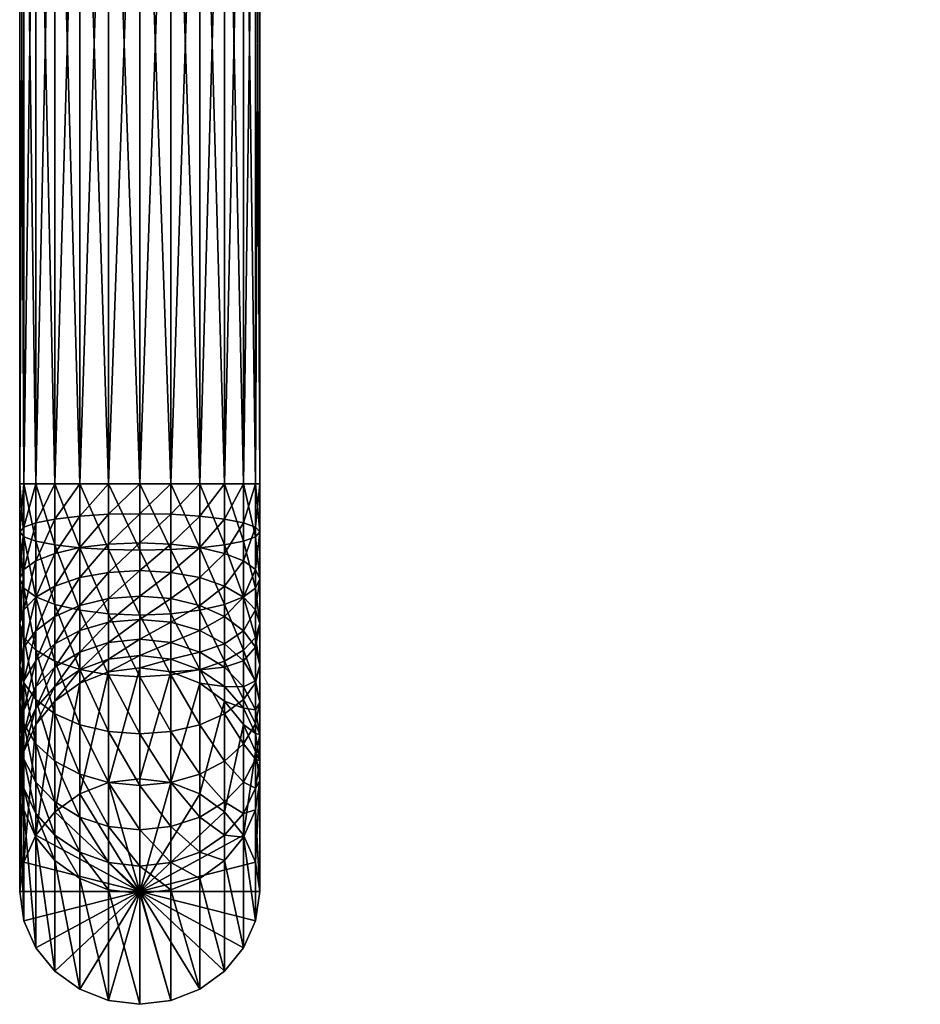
# Model space of a CAD drawing. Extents: x -0.023 to 0.08, y -0.164 to 0.023.
# Tile 1 of 32: x -0.012 to 0.074, y -0.164 to -0.07. Entities that reach past the tile are written whole.
import ezdxf

# ---------------------------------------------------------------- set-up
doc = ezdxf.new("R2010")
doc.units = 0
doc.layers.add('mesh', color=7, linetype='CONTINUOUS')

msp = doc.modelspace()

# ---------------------------------------------------------------- meshes
at = {"layer": 'mesh'}
mesh = msp.add_polyface(dxfattribs=at)
corners = [(0.002791, -0.030641, 0.251412), (0.002791, -0.11431, 0.251412), (-0.00016, -0.030641, 0.2518), (0.00554, -0.11431, 0.250273), (0.00554, -0.030641, 0.250273), (0.007901, -0.11431, 0.248461), (0.007901, -0.030641, 0.248461), (0.009713, -0.11431, 0.2461), (0.007901, -0.030641, 0.232339), (0.007901, -0.11431, 0.232339), (0.009713, -0.030641, 0.2347), (0.00554, -0.11431, 0.230527), (0.00554, -0.030641, 0.230527), (0.002791, -0.11431, 0.229388), (0.002791, -0.030641, 0.229388), (-0.00016, -0.11431, 0.229), (-0.00016, -0.030641, 0.229), (-0.00311, -0.11431, 0.229388), (-0.00311, -0.030641, 0.229388), (-0.00586, -0.11431, 0.230527), (-0.00586, -0.030641, 0.230527), (-0.008221, -0.11431, 0.232339), (-0.008221, -0.030641, 0.232339), (-0.010033, -0.11431, 0.2347), (-0.010033, -0.030641, 0.2347), (-0.011172, -0.11431, 0.237449), (-0.011172, -0.030641, 0.237449), (-0.01156, -0.11431, 0.2404), (-0.01156, -0.030641, 0.2404), (-0.011172, -0.11431, 0.243351), (-0.011172, -0.030641, 0.243351), (-0.010033, -0.11431, 0.2461), (-0.010033, -0.030641, 0.2461), (-0.008221, -0.11431, 0.248461), (-0.008221, -0.030641, 0.248461), (-0.00586, -0.11431, 0.250273), (-0.00586, -0.030641, 0.250273), (-0.00311, -0.11431, 0.251412), (-0.00311, -0.030641, 0.251412), (-0.00016, -0.11431, 0.2518), (-0.00586, -0.120375, 0.249809), (-0.008221, -0.1201, 0.248018), (-0.010033, -0.119741, 0.245684), (-0.011172, -0.119322, 0.242967), (-0.01156, -0.118873, 0.240051), (-0.011172, -0.118425, 0.237135), (-0.010033, -0.118006, 0.234417), (-0.008221, -0.117647, 0.232084), (-0.00586, -0.117372, 0.230293), (-0.00311, -0.117198, 0.229167), (-0.00016, -0.117139, 0.228784), (0.002791, -0.117198, 0.229167), (0.00554, -0.117372, 0.230293), (0.007901, -0.117647, 0.232084), (0.009713, -0.11431, 0.2347), (0.007901, -0.1201, 0.248018), (0.00554, -0.120375, 0.249809)]
mesh.append_faces([[corners[k] for k in face] for face in [(0, 1, 2, 2), (0, 3, 1, 1), (4, 3, 0, 0), (4, 5, 3, 3), (6, 5, 4, 4), (6, 7, 5, 5), (8, 9, 10, 10), (8, 11, 9, 9), (12, 11, 8, 8), (12, 13, 11, 11), (14, 13, 12, 12), (14, 15, 13, 13), (16, 15, 14, 14), (16, 17, 15, 15), (18, 17, 16, 16), (18, 19, 17, 17), (20, 19, 18, 18), (20, 21, 19, 19), (22, 21, 20, 20), (22, 23, 21, 21), (24, 23, 22, 22), (24, 25, 23, 23), (26, 25, 24, 24), (26, 27, 25, 25), (28, 27, 26, 26), (28, 29, 27, 27), (30, 29, 28, 28), (30, 31, 29, 29), (32, 31, 30, 30), (32, 33, 31, 31), (34, 33, 32, 32), (34, 35, 33, 33), (36, 35, 34, 34), (36, 37, 35, 35), (38, 37, 36, 36), (38, 39, 37, 37), (2, 39, 38, 38), (2, 1, 39, 39), (40, 33, 35, 35), (41, 31, 33, 33), (42, 29, 31, 31), (43, 27, 29, 29), (44, 25, 27, 27), (45, 23, 25, 25), (46, 21, 23, 23), (47, 19, 21, 21), (48, 17, 19, 19), (49, 15, 17, 17), (50, 13, 15, 15), (51, 11, 13, 13), (52, 9, 11, 11), (53, 54, 9, 9), (55, 3, 5, 5), (56, 1, 3, 3)]])
mesh = msp.add_polyface(dxfattribs=at)
corners = [(0.009713, -0.030641, 0.2461), (0.009713, -0.11431, 0.2461), (0.007901, -0.030641, 0.248461), (0.010852, -0.11431, 0.243351), (0.010852, -0.030641, 0.243351), (0.01124, -0.11431, 0.2404), (0.01124, -0.030641, 0.2404), (0.010852, -0.11431, 0.237449), (0.010852, -0.030641, 0.237449), (0.009713, -0.11431, 0.2347), (0.009713, -0.030641, 0.2347), (0.007901, -0.11431, 0.232339), (0.009713, -0.118006, 0.234417), (0.010852, -0.118425, 0.237135), (0.01124, -0.118873, 0.240051), (0.010852, -0.119322, 0.242967), (0.009713, -0.119741, 0.245684), (0.007901, -0.11431, 0.248461), (0.073301, -0.051039, 0.12723), (0.073283, -0.050476, 0.128497), (0.073598, -0.050672, 0.128675), (0.073018, -0.050766, 0.127095), (0.07332, -0.051308, 0.125854), (0.073037, -0.051001, 0.125801), (0.072801, -0.050573, 0.124535), (0.07242, -0.049987, 0.125618), (0.072789, -0.050673, 0.125743), (0.072425, -0.049883, 0.124608), (0.072778, -0.04973, 0.122356), (0.072997, -0.050256, 0.128299), (0.07277, -0.050472, 0.12695), (0.072747, -0.050017, 0.128084), (0.072564, -0.050167, 0.126795), (0.072539, -0.049764, 0.127855), (0.073623, -0.050416, 0.121933), (0.07365, -0.051467, 0.124438), (0.07399, -0.051695, 0.124419), (0.073311, -0.050217, 0.122057), (0.073643, -0.051584, 0.125162), (0.073984, -0.051819, 0.125176), (0.073335, -0.051198, 0.124465), (0.073635, -0.051582, 0.125904), (0.073975, -0.051814, 0.125951), (0.073329, -0.051307, 0.125152), (0.073616, -0.051284, 0.127352), (0.07305, -0.050897, 0.124499), (0.073027, -0.049987, 0.122198), (0.073268, -0.049643, 0.129546), (0.073939, -0.050838, 0.128831), (0.073592, -0.050257, 0.129253), (0.073957, -0.051491, 0.127462)]
mesh.append_faces([[corners[k] for k in face] for face in [(0, 1, 2, 2), (0, 3, 1, 1), (4, 3, 0, 0), (4, 5, 3, 3), (6, 5, 4, 4), (6, 7, 5, 5), (8, 7, 6, 6), (8, 9, 7, 7), (10, 9, 8, 8), (10, 11, 9, 9), (12, 7, 9, 9), (13, 5, 7, 7), (14, 3, 5, 5), (15, 1, 3, 3), (16, 17, 1, 1), (18, 19, 20, 20), (21, 19, 18, 18), (22, 23, 21, 21), (24, 25, 26, 26), (24, 27, 25, 25), (28, 27, 24, 24), (29, 30, 31, 31), (32, 30, 26, 26), (32, 33, 30, 30), (25, 32, 26, 26), (34, 35, 36, 36), (34, 37, 35, 35), (35, 38, 39, 39), (35, 40, 38, 38), (37, 40, 35, 35), (38, 41, 42, 42), (38, 43, 41, 41), (40, 43, 38, 38), (18, 22, 21, 21), (18, 44, 22, 22), (20, 44, 18, 18), (24, 45, 46, 46), (26, 45, 24, 24), (26, 23, 45, 45), (30, 23, 26, 26), (30, 21, 23, 23), (29, 21, 30, 30), (29, 19, 21, 21), (47, 19, 29, 29), (47, 20, 19, 19), (48, 20, 49, 49), (48, 44, 20, 20), (41, 44, 50, 50), (41, 22, 44, 44), (43, 22, 41, 41), (43, 23, 22, 22), (40, 23, 43, 43), (40, 45, 23, 23), (37, 45, 40, 40), (37, 46, 45, 45)]])
mesh = msp.add_polyface(dxfattribs=at)
corners = [(-0.00016, -0.120608, 0.251318), (-0.00311, -0.11431, 0.251412), (-0.00016, -0.11431, 0.2518), (-0.00311, -0.120549, 0.250934), (-0.00586, -0.11431, 0.250273), (-0.00586, -0.120375, 0.249809), (-0.008221, -0.1201, 0.248018), (-0.008221, -0.11431, 0.248461), (-0.010033, -0.119741, 0.245684), (-0.010033, -0.11431, 0.2461), (-0.011172, -0.119322, 0.242967), (-0.011172, -0.11431, 0.243351), (-0.01156, -0.118873, 0.240051), (-0.01156, -0.11431, 0.2404), (-0.011172, -0.118425, 0.237135), (-0.011172, -0.11431, 0.237449), (-0.010033, -0.118006, 0.234417), (-0.010033, -0.11431, 0.2347), (-0.008221, -0.117647, 0.232084), (-0.008221, -0.11431, 0.232339), (-0.00586, -0.117372, 0.230293), (-0.00586, -0.11431, 0.230527), (-0.00311, -0.117198, 0.229167), (-0.00311, -0.11431, 0.229388), (-0.00016, -0.117139, 0.228784), (-0.00016, -0.11431, 0.229), (-0.00311, -0.12002, 0.22851), (-0.00016, -0.119903, 0.228139), (-0.00586, -0.120362, 0.229596), (-0.008221, -0.120907, 0.231324), (-0.010033, -0.121617, 0.233575), (-0.011172, -0.122444, 0.236198), (-0.01156, -0.123331, 0.239012), (-0.011172, -0.124218, 0.241826), (-0.010033, -0.125045, 0.244448), (-0.008221, -0.125755, 0.246699), (-0.00586, -0.1263, 0.248427), (-0.00311, -0.126642, 0.249513), (-0.00016, -0.126759, 0.249884), (-0.00311, -0.122708, 0.22743), (-0.00016, -0.122536, 0.227082), (-0.00586, -0.123212, 0.228452), (-0.008221, -0.124013, 0.230076), (-0.010033, -0.125057, 0.232194), (-0.011172, -0.126273, 0.23466), (-0.01156, -0.127578, 0.237306), (-0.011172, -0.128883, 0.239952), (-0.00311, -0.125201, 0.225954), (-0.00016, -0.124978, 0.225636), (-0.00586, -0.125854, 0.226887), (-0.008221, -0.126893, 0.228371)]
mesh.append_faces([[corners[k] for k in face] for face in [(0, 1, 2, 2), (3, 1, 0, 0), (3, 4, 1, 1), (5, 4, 3, 3), (6, 7, 5, 5), (8, 9, 6, 6), (10, 11, 8, 8), (12, 13, 10, 10), (14, 15, 12, 12), (16, 17, 14, 14), (18, 19, 16, 16), (20, 21, 18, 18), (22, 23, 20, 20), (24, 25, 22, 22), (24, 26, 27, 27), (22, 26, 24, 24), (22, 28, 26, 26), (20, 28, 22, 22), (20, 29, 28, 28), (18, 29, 20, 20), (18, 30, 29, 29), (16, 30, 18, 18), (16, 31, 30, 30), (14, 31, 16, 16), (14, 32, 31, 31), (12, 32, 14, 14), (12, 33, 32, 32), (10, 33, 12, 12), (10, 34, 33, 33), (8, 34, 10, 10), (8, 35, 34, 34), (6, 35, 8, 8), (6, 36, 35, 35), (5, 36, 6, 6), (5, 37, 36, 36), (3, 37, 5, 5), (3, 38, 37, 37), (0, 38, 3, 3), (27, 39, 40, 40), (26, 39, 27, 27), (26, 41, 39, 39), (28, 41, 26, 26), (28, 42, 41, 41), (29, 42, 28, 28), (29, 43, 42, 42), (30, 43, 29, 29), (30, 44, 43, 43), (31, 44, 30, 30), (32, 45, 31, 31), (33, 46, 32, 32), (40, 47, 48, 48), (39, 47, 40, 40), (39, 49, 47, 47), (41, 49, 39, 39), (42, 50, 41, 41)]])
mesh = msp.add_polyface(dxfattribs=at)
corners = [(-0.00016, -0.120608, 0.251318), (-0.00016, -0.11431, 0.2518), (0.002791, -0.120549, 0.250934), (0.002791, -0.117198, 0.229167), (0.002791, -0.11431, 0.229388), (-0.00016, -0.117139, 0.228784), (0.00554, -0.117372, 0.230293), (0.00554, -0.11431, 0.230527), (0.007901, -0.117647, 0.232084), (0.007901, -0.11431, 0.232339), (0.009713, -0.118006, 0.234417), (0.009713, -0.11431, 0.2347), (0.010852, -0.118425, 0.237135), (0.010852, -0.11431, 0.237449), (0.01124, -0.118873, 0.240051), (0.01124, -0.11431, 0.2404), (0.010852, -0.119322, 0.242967), (0.010852, -0.11431, 0.243351), (0.009713, -0.119741, 0.245684), (0.009713, -0.11431, 0.2461), (0.007901, -0.1201, 0.248018), (0.007901, -0.11431, 0.248461), (0.00554, -0.120375, 0.249809), (0.00554, -0.11431, 0.250273), (0.002791, -0.11431, 0.251412), (0.002791, -0.126642, 0.249513), (0.00554, -0.1263, 0.248427), (0.007901, -0.125755, 0.246699), (0.009713, -0.125045, 0.244448), (0.010852, -0.124218, 0.241826), (0.01124, -0.123331, 0.239012), (0.010852, -0.122444, 0.236198), (0.009713, -0.121617, 0.233575), (0.007901, -0.120907, 0.231324), (0.00554, -0.120362, 0.229596), (0.002791, -0.12002, 0.22851), (-0.00016, -0.119903, 0.228139), (-0.00016, -0.126759, 0.249884), (0.01124, -0.127578, 0.237306), (0.010852, -0.126273, 0.23466), (0.009713, -0.125057, 0.232194), (0.007901, -0.124013, 0.230076), (0.00554, -0.123212, 0.228452), (0.002791, -0.122708, 0.22743), (-0.00016, -0.122536, 0.227082), (0.007901, -0.126893, 0.228371), (0.00554, -0.125854, 0.226887), (0.002791, -0.125201, 0.225954), (-0.00016, -0.124978, 0.225636)]
mesh.append_faces([[corners[k] for k in face] for face in [(0, 1, 2, 2), (3, 4, 5, 5), (6, 7, 3, 3), (8, 9, 6, 6), (10, 11, 8, 8), (12, 13, 10, 10), (14, 15, 12, 12), (16, 17, 14, 14), (18, 19, 16, 16), (20, 21, 18, 18), (22, 23, 20, 20), (2, 24, 22, 22), (2, 1, 24, 24), (2, 25, 0, 0), (2, 26, 25, 25), (22, 26, 2, 2), (22, 27, 26, 26), (20, 27, 22, 22), (20, 28, 27, 27), (18, 28, 20, 20), (18, 29, 28, 28), (16, 29, 18, 18), (16, 30, 29, 29), (14, 30, 16, 16), (14, 31, 30, 30), (12, 31, 14, 14), (12, 32, 31, 31), (10, 32, 12, 12), (10, 33, 32, 32), (8, 33, 10, 10), (8, 34, 33, 33), (6, 34, 8, 8), (6, 35, 34, 34), (3, 35, 6, 6), (3, 36, 35, 35), (5, 36, 3, 3), (0, 25, 37, 37), (30, 38, 29, 29), (31, 39, 30, 30), (31, 40, 39, 39), (32, 40, 31, 31), (32, 41, 40, 40), (33, 41, 32, 32), (33, 42, 41, 41), (34, 42, 33, 33), (34, 43, 42, 42), (35, 43, 34, 34), (35, 44, 43, 43), (36, 44, 35, 35), (41, 45, 40, 40), (42, 46, 41, 41), (42, 47, 46, 46), (43, 47, 42, 42), (43, 48, 47, 47), (44, 48, 43, 43)]])
mesh = msp.add_polyface(dxfattribs=at)
corners = [(-0.011172, -0.122444, 0.236198), (-0.01156, -0.127578, 0.237306), (-0.011172, -0.126273, 0.23466), (-0.01156, -0.123331, 0.239012), (-0.011172, -0.128883, 0.239952), (-0.011172, -0.124218, 0.241826), (-0.010033, -0.130099, 0.242418), (-0.010033, -0.125045, 0.244448), (-0.008221, -0.131144, 0.244536), (-0.008221, -0.125755, 0.246699), (-0.00586, -0.131945, 0.246161), (-0.00586, -0.1263, 0.248427), (-0.00311, -0.132449, 0.247182), (-0.00311, -0.126642, 0.249513), (-0.00016, -0.132621, 0.247531), (-0.00016, -0.126759, 0.249884), (-0.00586, -0.123212, 0.228452), (-0.008221, -0.126893, 0.228371), (-0.00586, -0.125854, 0.226887), (-0.008221, -0.124013, 0.230076), (-0.010033, -0.128248, 0.230305), (-0.010033, -0.125057, 0.232194), (-0.011172, -0.129825, 0.232558), (-0.01156, -0.131517, 0.234975), (-0.011172, -0.133209, 0.237392), (-0.010033, -0.134786, 0.239644), (-0.008221, -0.136141, 0.241578), (-0.00016, -0.124978, 0.225636), (-0.00311, -0.127441, 0.224117), (-0.00016, -0.127172, 0.223836), (-0.00311, -0.125201, 0.225954), (-0.00586, -0.128228, 0.224939), (-0.008221, -0.129481, 0.226248), (-0.010033, -0.131114, 0.227953), (-0.011172, -0.133015, 0.22994), (-0.01156, -0.135055, 0.232071), (-0.00311, -0.129374, 0.221959), (-0.00016, -0.129066, 0.221723), (-0.00586, -0.130278, 0.222653), (-0.008221, -0.131715, 0.223756), (-0.010033, -0.133588, 0.225193), (-0.011172, -0.13577, 0.226867), (-0.00311, -0.130957, 0.219533), (-0.00586, -0.131956, 0.220081), (-0.008221, -0.133544, 0.220952), (-0.00586, -0.133223, 0.217284), (-0.00311, -0.132153, 0.216894), (-0.00016, -0.130617, 0.219346), (-0.00016, -0.131788, 0.216762)]
mesh.append_faces([[corners[k] for k in face] for face in [(0, 1, 2, 2), (3, 4, 1, 1), (5, 6, 4, 4), (7, 6, 5, 5), (7, 8, 6, 6), (9, 8, 7, 7), (9, 10, 8, 8), (11, 10, 9, 9), (11, 12, 10, 10), (13, 12, 11, 11), (13, 14, 12, 12), (15, 14, 13, 13), (16, 17, 18, 18), (19, 20, 17, 17), (21, 20, 19, 19), (21, 22, 20, 20), (2, 22, 21, 21), (2, 23, 22, 22), (1, 23, 2, 2), (1, 24, 23, 23), (4, 24, 1, 1), (4, 25, 24, 24), (6, 25, 4, 4), (8, 26, 6, 6), (27, 28, 29, 29), (30, 28, 27, 27), (30, 31, 28, 28), (18, 31, 30, 30), (18, 32, 31, 31), (17, 32, 18, 18), (17, 33, 32, 32), (20, 33, 17, 17), (20, 34, 33, 33), (22, 34, 20, 20), (22, 35, 34, 34), (23, 35, 22, 22), (29, 36, 37, 37), (28, 36, 29, 29), (28, 38, 36, 36), (31, 38, 28, 28), (31, 39, 38, 38), (32, 39, 31, 31), (32, 40, 39, 39), (33, 40, 32, 32), (34, 41, 33, 33), (36, 42, 37, 37), (36, 43, 42, 42), (38, 43, 36, 36), (38, 44, 43, 43), (39, 44, 38, 38), (45, 42, 43, 43), (46, 42, 45, 45), (46, 47, 42, 42), (48, 47, 46, 46)]])
mesh = msp.add_polyface(dxfattribs=at)
corners = [(0.002791, -0.126642, 0.249513), (0.002791, -0.132449, 0.247182), (-0.00016, -0.126759, 0.249884), (0.00554, -0.131945, 0.246161), (0.00554, -0.1263, 0.248427), (0.007901, -0.131144, 0.244536), (0.007901, -0.125755, 0.246699), (0.009713, -0.130099, 0.242418), (0.009713, -0.125045, 0.244448), (0.010852, -0.128883, 0.239952), (0.010852, -0.124218, 0.241826), (0.01124, -0.127578, 0.237306), (0.01124, -0.123331, 0.239012), (0.010852, -0.126273, 0.23466), (-0.00016, -0.132621, 0.247531), (0.009713, -0.134786, 0.239644), (0.010852, -0.133209, 0.237392), (0.01124, -0.131517, 0.234975), (0.010852, -0.129825, 0.232558), (0.009713, -0.128248, 0.230305), (0.009713, -0.125057, 0.232194), (0.007901, -0.126893, 0.228371), (0.007901, -0.124013, 0.230076), (0.00554, -0.125854, 0.226887), (0.010852, -0.133015, 0.22994), (0.009713, -0.131114, 0.227953), (0.007901, -0.129481, 0.226248), (0.00554, -0.128228, 0.224939), (0.002791, -0.127441, 0.224117), (0.002791, -0.125201, 0.225954), (-0.00016, -0.127172, 0.223836), (-0.00016, -0.124978, 0.225636), (0.009713, -0.133588, 0.225193), (0.007901, -0.131715, 0.223756), (0.00554, -0.130278, 0.222653), (0.002791, -0.129374, 0.221959), (-0.00016, -0.129066, 0.221723), (0.00554, -0.131956, 0.220081), (0.007901, -0.133544, 0.220952), (0.002791, -0.130957, 0.219533), (-0.00016, -0.130617, 0.219346), (-0.00311, -0.130957, 0.219533), (-0.00016, -0.131788, 0.216762), (0.002791, -0.132153, 0.216894), (0.00554, -0.133223, 0.217284)]
mesh.append_faces([[corners[k] for k in face] for face in [(0, 1, 2, 2), (0, 3, 1, 1), (4, 3, 0, 0), (4, 5, 3, 3), (6, 5, 4, 4), (6, 7, 5, 5), (8, 7, 6, 6), (8, 9, 7, 7), (10, 9, 8, 8), (10, 11, 9, 9), (12, 13, 11, 11), (2, 1, 14, 14), (7, 15, 5, 5), (9, 16, 7, 7), (9, 17, 16, 16), (11, 17, 9, 9), (11, 18, 17, 17), (13, 18, 11, 11), (13, 19, 18, 18), (20, 19, 13, 13), (20, 21, 19, 19), (22, 23, 21, 21), (18, 24, 17, 17), (18, 25, 24, 24), (19, 25, 18, 18), (19, 26, 25, 25), (21, 26, 19, 19), (21, 27, 26, 26), (23, 27, 21, 21), (23, 28, 27, 27), (29, 28, 23, 23), (29, 30, 28, 28), (31, 30, 29, 29), (25, 32, 24, 24), (25, 33, 32, 32), (26, 33, 25, 25), (26, 34, 33, 33), (27, 34, 26, 26), (27, 35, 34, 34), (28, 35, 27, 27), (28, 36, 35, 35), (30, 36, 28, 28), (33, 37, 38, 38), (34, 37, 33, 33), (34, 39, 37, 37), (35, 39, 34, 34), (35, 40, 39, 39), (36, 40, 35, 35), (36, 41, 40, 40), (42, 39, 40, 40), (43, 39, 42, 42), (43, 37, 39, 39), (44, 37, 43, 43), (44, 38, 37, 37)]])
mesh = msp.add_polyface(dxfattribs=at)
corners = [(-0.010033, -0.130099, 0.242418), (-0.008221, -0.136141, 0.241578), (-0.010033, -0.134786, 0.239644), (-0.008221, -0.131144, 0.244536), (-0.00586, -0.13718, 0.243062), (-0.00586, -0.131945, 0.246161), (-0.00311, -0.137833, 0.243995), (-0.00311, -0.132449, 0.247182), (-0.00016, -0.138056, 0.244313), (-0.00016, -0.132621, 0.247531), (-0.01156, -0.131517, 0.234975), (-0.011172, -0.137096, 0.234202), (-0.01156, -0.135055, 0.232071), (-0.011172, -0.133209, 0.237392), (-0.010033, -0.138997, 0.236188), (-0.008221, -0.140629, 0.237894), (-0.00586, -0.141882, 0.239203), (-0.00311, -0.14267, 0.240025), (-0.00016, -0.142938, 0.240306), (-0.010033, -0.131114, 0.227953), (-0.011172, -0.13577, 0.226867), (-0.010033, -0.133588, 0.225193), (-0.011172, -0.133015, 0.22994), (-0.01156, -0.13811, 0.228663), (-0.011172, -0.140451, 0.230459), (-0.010033, -0.142633, 0.232133), (-0.008221, -0.144506, 0.23357), (-0.00586, -0.145943, 0.234673), (-0.008221, -0.131715, 0.223756), (-0.010033, -0.135614, 0.222088), (-0.008221, -0.133544, 0.220952), (-0.011172, -0.138025, 0.22341), (-0.01156, -0.140612, 0.22483), (-0.011172, -0.143198, 0.226249), (-0.010033, -0.145609, 0.227571), (-0.01156, -0.142501, 0.220661), (-0.011172, -0.139728, 0.219651), (-0.010033, -0.137144, 0.218711), (-0.008221, -0.134926, 0.217904), (-0.00586, -0.131956, 0.220081), (-0.00586, -0.133223, 0.217284), (-0.011172, -0.150243, 0.190762), (-0.010033, -0.147659, 0.189822), (-0.008221, -0.14544, 0.189014), (-0.00586, -0.143738, 0.188395), (-0.00311, -0.132153, 0.216894), (-0.00311, -0.142668, 0.188005), (-0.00016, -0.131788, 0.216762), (-0.00016, -0.142303, 0.187872)]
mesh.append_faces([[corners[k] for k in face] for face in [(0, 1, 2, 2), (3, 4, 1, 1), (5, 4, 3, 3), (5, 6, 4, 4), (7, 6, 5, 5), (7, 8, 6, 6), (9, 8, 7, 7), (10, 11, 12, 12), (13, 11, 10, 10), (13, 14, 11, 11), (2, 14, 13, 13), (2, 15, 14, 14), (1, 15, 2, 2), (1, 16, 15, 15), (4, 16, 1, 1), (4, 17, 16, 16), (6, 17, 4, 4), (6, 18, 17, 17), (8, 18, 6, 6), (19, 20, 21, 21), (22, 23, 20, 20), (12, 23, 22, 22), (12, 24, 23, 23), (11, 24, 12, 12), (11, 25, 24, 24), (14, 25, 11, 11), (14, 26, 25, 25), (15, 26, 14, 14), (16, 27, 15, 15), (28, 29, 30, 30), (21, 29, 28, 28), (21, 31, 29, 29), (20, 31, 21, 21), (20, 32, 31, 31), (23, 32, 20, 20), (23, 33, 32, 32), (24, 33, 23, 23), (25, 34, 24, 24), (35, 31, 32, 32), (36, 31, 35, 35), (36, 29, 31, 31), (37, 29, 36, 36), (37, 30, 29, 29), (38, 30, 37, 37), (38, 39, 30, 30), (40, 39, 38, 38), (41, 37, 36, 36), (42, 38, 37, 37), (43, 40, 38, 38), (44, 40, 43, 43), (44, 45, 40, 40), (46, 45, 44, 44), (46, 47, 45, 45), (48, 47, 46, 46)]])
mesh = msp.add_polyface(dxfattribs=at)
corners = [(0.002791, -0.132449, 0.247182), (0.002791, -0.137833, 0.243995), (-0.00016, -0.132621, 0.247531), (0.00554, -0.13718, 0.243062), (0.00554, -0.131945, 0.246161), (0.007901, -0.136141, 0.241578), (0.007901, -0.131144, 0.244536), (0.009713, -0.134786, 0.239644), (0.009713, -0.130099, 0.242418), (0.010852, -0.133209, 0.237392), (-0.00016, -0.138056, 0.244313), (0.002791, -0.14267, 0.240025), (0.00554, -0.141882, 0.239203), (0.007901, -0.140629, 0.237894), (0.009713, -0.138997, 0.236188), (0.010852, -0.137096, 0.234202), (0.01124, -0.135055, 0.232071), (0.01124, -0.131517, 0.234975), (0.010852, -0.133015, 0.22994), (-0.00016, -0.142938, 0.240306), (0.007901, -0.144506, 0.23357), (0.009713, -0.142633, 0.232133), (0.010852, -0.140451, 0.230459), (0.01124, -0.13811, 0.228663), (0.010852, -0.13577, 0.226867), (0.009713, -0.133588, 0.225193), (0.010852, -0.143198, 0.226249), (0.01124, -0.140612, 0.22483), (0.010852, -0.138025, 0.22341), (0.009713, -0.135614, 0.222088), (0.007901, -0.133544, 0.220952), (0.007901, -0.131715, 0.223756), (0.007901, -0.134926, 0.217904), (0.00554, -0.133223, 0.217284), (0.009713, -0.137144, 0.218711), (0.010852, -0.139728, 0.219651), (0.01124, -0.142501, 0.220661), (0.002791, -0.142668, 0.188005), (0.002791, -0.132153, 0.216894), (-0.00016, -0.142303, 0.187872), (0.00554, -0.143738, 0.188395), (0.007901, -0.14544, 0.189014), (0.009713, -0.147659, 0.189822), (-0.00016, -0.131788, 0.216762)]
mesh.append_faces([[corners[k] for k in face] for face in [(0, 1, 2, 2), (0, 3, 1, 1), (4, 3, 0, 0), (4, 5, 3, 3), (6, 5, 4, 4), (6, 7, 5, 5), (8, 9, 7, 7), (2, 1, 10, 10), (1, 11, 10, 10), (1, 12, 11, 11), (3, 12, 1, 1), (3, 13, 12, 12), (5, 13, 3, 3), (5, 14, 13, 13), (7, 14, 5, 5), (7, 15, 14, 14), (9, 15, 7, 7), (9, 16, 15, 15), (17, 16, 9, 9), (17, 18, 16, 16), (10, 11, 19, 19), (13, 20, 12, 12), (14, 21, 13, 13), (14, 22, 21, 21), (15, 22, 14, 14), (15, 23, 22, 22), (16, 23, 15, 15), (16, 24, 23, 23), (18, 24, 16, 16), (18, 25, 24, 24), (22, 26, 21, 21), (22, 27, 26, 26), (23, 27, 22, 22), (23, 28, 27, 27), (24, 28, 23, 23), (24, 29, 28, 28), (25, 29, 24, 24), (25, 30, 29, 29), (31, 30, 25, 25), (32, 30, 33, 33), (32, 29, 30, 30), (34, 29, 32, 32), (34, 28, 29, 29), (35, 28, 34, 34), (35, 27, 28, 28), (36, 27, 35, 35), (36, 26, 27, 27), (37, 38, 39, 39), (37, 33, 38, 38), (40, 33, 37, 37), (40, 32, 33, 33), (41, 32, 40, 40), (41, 34, 32, 32), (42, 35, 34, 34), (39, 38, 43, 43)]])
mesh = msp.add_polyface(dxfattribs=at)
corners = [(-0.008221, -0.140629, 0.237894), (-0.00586, -0.145943, 0.234673), (-0.008221, -0.144506, 0.23357), (-0.00586, -0.141882, 0.239203), (-0.00311, -0.146846, 0.235366), (-0.00311, -0.14267, 0.240025), (-0.00016, -0.147155, 0.235603), (-0.00016, -0.142938, 0.240306), (-0.011172, -0.140451, 0.230459), (-0.010033, -0.145609, 0.227571), (-0.011172, -0.143198, 0.226249), (-0.010033, -0.142633, 0.232133), (-0.008221, -0.147679, 0.228707), (-0.00586, -0.149267, 0.229578), (-0.00311, -0.150266, 0.230126), (-0.00016, -0.150606, 0.230313), (-0.00016, -0.153213, 0.22456), (-0.00311, -0.152848, 0.224427), (-0.00586, -0.151778, 0.224037), (-0.008221, -0.150075, 0.223418), (-0.010033, -0.147857, 0.22261), (-0.011172, -0.145273, 0.22167), (-0.01156, -0.140612, 0.22483), (-0.01156, -0.142501, 0.220661), (-0.00016, -0.163728, 0.195671), (-0.00311, -0.163363, 0.195538), (-0.00586, -0.162293, 0.195148), (-0.008221, -0.16059, 0.194529), (-0.010033, -0.158372, 0.193721), (-0.011172, -0.155788, 0.192781), (-0.01156, -0.153015, 0.191771), (-0.011172, -0.139728, 0.219651), (-0.011172, -0.150243, 0.190762), (-0.010033, -0.147659, 0.189822), (-0.010033, -0.137144, 0.218711), (-0.008221, -0.14544, 0.189014), (-0.008221, -0.134926, 0.217904), (-0.00016, -0.153015, 0.191771), (-0.00311, -0.142668, 0.188005), (-0.00586, -0.143738, 0.188395), (-0.00016, -0.142303, 0.187872)]
mesh.append_faces([[corners[k] for k in face] for face in [(0, 1, 2, 2), (3, 4, 1, 1), (5, 4, 3, 3), (5, 6, 4, 4), (7, 6, 5, 5), (8, 9, 10, 10), (11, 12, 9, 9), (2, 12, 11, 11), (2, 13, 12, 12), (1, 13, 2, 2), (1, 14, 13, 13), (4, 14, 1, 1), (4, 15, 14, 14), (6, 15, 4, 4), (16, 14, 15, 15), (17, 14, 16, 16), (17, 13, 14, 14), (18, 13, 17, 17), (18, 12, 13, 13), (19, 12, 18, 18), (19, 9, 12, 12), (20, 9, 19, 19), (20, 10, 9, 9), (21, 10, 20, 20), (21, 22, 10, 10), (23, 22, 21, 21), (24, 17, 16, 16), (25, 17, 24, 24), (25, 18, 17, 17), (26, 18, 25, 25), (26, 19, 18, 18), (27, 19, 26, 26), (27, 20, 19, 19), (28, 20, 27, 27), (28, 21, 20, 20), (29, 21, 28, 28), (29, 23, 21, 21), (30, 23, 29, 29), (30, 31, 23, 23), (32, 31, 30, 30), (33, 34, 32, 32), (35, 36, 33, 33), (37, 38, 39, 39), (37, 40, 38, 38), (37, 33, 32, 32), (37, 35, 33, 33), (39, 35, 37, 37), (37, 29, 28, 28), (37, 30, 29, 29), (32, 30, 37, 37), (37, 26, 25, 25), (37, 27, 26, 26), (28, 27, 37, 37), (25, 24, 37, 37)]])
mesh = msp.add_polyface(dxfattribs=at)
corners = [(0.002791, -0.14267, 0.240025), (0.002791, -0.146846, 0.235366), (-0.00016, -0.142938, 0.240306), (0.00554, -0.145943, 0.234673), (0.00554, -0.141882, 0.239203), (0.007901, -0.144506, 0.23357), (0.007901, -0.140629, 0.237894), (0.009713, -0.142633, 0.232133), (-0.00016, -0.147155, 0.235603), (0.002791, -0.150266, 0.230126), (0.00554, -0.149267, 0.229578), (0.007901, -0.147679, 0.228707), (0.009713, -0.145609, 0.227571), (0.010852, -0.143198, 0.226249), (-0.00016, -0.150606, 0.230313), (-0.00016, -0.153213, 0.22456), (0.002791, -0.152848, 0.224427), (0.010852, -0.145273, 0.22167), (0.01124, -0.142501, 0.220661), (0.009713, -0.147857, 0.22261), (0.007901, -0.150075, 0.223418), (0.00554, -0.151778, 0.224037), (0.009713, -0.147659, 0.189822), (0.009713, -0.137144, 0.218711), (0.007901, -0.14544, 0.189014), (0.010852, -0.150243, 0.190762), (0.010852, -0.139728, 0.219651), (0.01124, -0.153015, 0.191771), (0.010852, -0.155788, 0.192781), (0.009713, -0.158372, 0.193721), (0.007901, -0.16059, 0.194529), (0.00554, -0.162293, 0.195148), (0.002791, -0.163363, 0.195538), (-0.00016, -0.163728, 0.195671), (-0.00016, -0.153015, 0.191771), (0.00554, -0.143738, 0.188395), (0.002791, -0.142668, 0.188005), (-0.00016, -0.142303, 0.187872)]
mesh.append_faces([[corners[k] for k in face] for face in [(0, 1, 2, 2), (0, 3, 1, 1), (4, 3, 0, 0), (4, 5, 3, 3), (6, 7, 5, 5), (2, 1, 8, 8), (1, 9, 8, 8), (1, 10, 9, 9), (3, 10, 1, 1), (3, 11, 10, 10), (5, 11, 3, 3), (5, 12, 11, 11), (7, 12, 5, 5), (7, 13, 12, 12), (8, 9, 14, 14), (15, 14, 16, 16), (17, 13, 18, 18), (17, 12, 13, 13), (19, 12, 17, 17), (19, 11, 12, 12), (20, 11, 19, 19), (20, 10, 11, 11), (21, 10, 20, 20), (21, 9, 10, 10), (16, 9, 21, 21), (16, 14, 9, 9), (22, 23, 24, 24), (25, 26, 22, 22), (25, 18, 26, 26), (27, 18, 25, 25), (27, 17, 18, 18), (28, 17, 27, 27), (28, 19, 17, 17), (29, 19, 28, 28), (29, 20, 19, 19), (30, 20, 29, 29), (30, 21, 20, 20), (31, 21, 30, 30), (31, 16, 21, 21), (32, 16, 31, 31), (32, 15, 16, 16), (33, 15, 32, 32), (34, 25, 22, 22), (34, 27, 25, 25), (28, 27, 34, 34), (34, 35, 36, 36), (34, 24, 35, 35), (22, 24, 34, 34), (36, 37, 34, 34), (34, 32, 31, 31), (34, 33, 32, 32), (34, 29, 28, 28), (34, 30, 29, 29), (31, 30, 34, 34)]])

doc.saveas('drawing.dxf')
